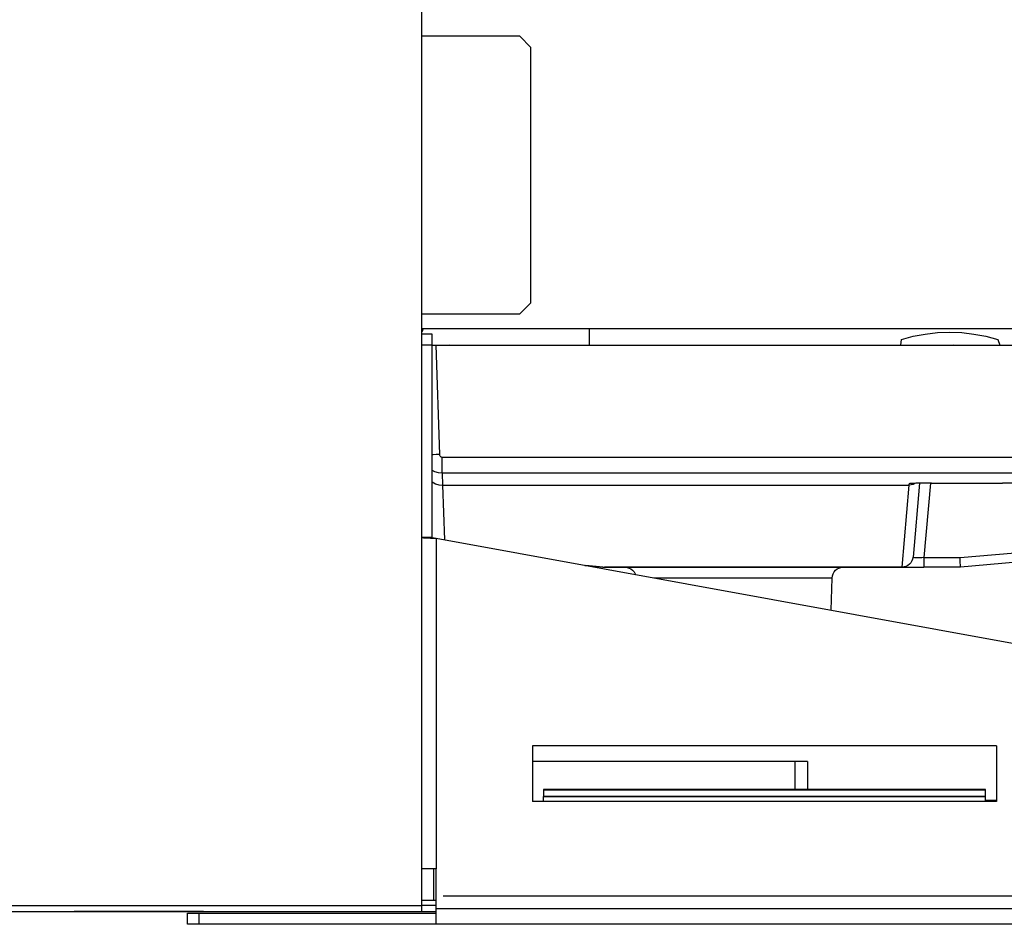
# Model space of a CAD drawing. Header units: millimetres. Extents: x 0 to 39025, y -31299 to 8400.
# Tile 199 of 256: x 17368 to 17546, y -14189 to -14025. Entities that reach past the tile are written whole.
import ezdxf

# ---------------------------------------------------------------- set-up
doc = ezdxf.new("R2010")
doc.units = ezdxf.units.MM
doc.header["$PDSIZE"] = -1
doc.layers.add('DIMENZIJE', color=4, linetype='Continuous')
doc.styles.add('SLDTEXTSTYLE6', font='txt')
doc.dimstyles.new('SLDDIMSTYLE0', dxfattribs={"dimtxt": 3, "dimasz": 3.414889, "dimexe": 0, "dimexo": 0.0625, "dimgap": 0.75, "dimtad": 1, "dimdec": 0, "dimlfac": 20, "dimrnd": 1e-09, "dimzin": 12, "dimdsep": 46, "dimtxsty": 'SLDTEXTSTYLE6', "dimsah": 1, "dimcen": 0.09, "dimadec": 0, "dimazin": 3, "dimtfac": 1, "dimtdec": 0, "dimtofl": 0, "dimtmove": 0, "dimatfit": 3, "dimfxl": 1, "dimfrac": 2, "dimtolj": 1, "dimtzin": 12, "dimarcsym": 0})

# ---------------------------------------------------------------- blocks, each defined once
blk = doc.blocks.new('*U63')
at = {"lineweight": 25}
for points in [[(498.4, 16.45), (498.4, 16.45), (498.4, 557.15), (498.4, 557.15)], [(516.1, 173.8), (516.1, 173.8), (498.4, 173.8), (498.4, 173.8)], [(518.1, 171.79), (518.1, 171.79), (516.1, 173.8), (516.1, 173.8)], [(518.1, 125.55), (518.1, 125.55), (518.1, 171.79), (518.1, 171.79)], [(516.1, 123.55), (516.1, 123.55), (518.1, 125.55), (518.1, 125.55)], [(498.4, 123.55), (498.4, 123.55), (516.1, 123.55), (516.1, 123.55)], [(498.4, 120.93), (498.4, 120.93), (653.15, 120.93), (653.15, 120.93)], [(498.4, 119.92), (498.4, 119.92), (500.2, 119.92), (500.2, 119.92)], [(498.6, 120.94), (498.6, 120.94), (498.6, 120.73), (498.6, 120.73)], [(500.2, 119.92), (500.2, 119.92), (500.2, 117.91), (500.2, 117.91)], [(528.65, 120.93), (528.65, 120.93), (528.65, 117.91), (528.65, 117.91)], [(500.2, 117.91), (500.2, 117.91), (498.4, 117.91), (498.4, 117.91)], [(500.2, 117.91), (500.2, 117.91), (500.2, 83.07), (500.2, 83.07)], [(500.9, 117.91), (500.9, 117.91), (501.58, 98.09), (501.58, 98.09)], [(500.9, 117.91), (500.9, 117.91), (644.5, 117.91), (644.5, 117.91)], [(502.67, 117.91), (502.67, 117.91), (503.4, 117.94), (503.4, 117.94)], [(503.4, 117.91), (503.4, 117.91), (503.4, 117.94), (503.4, 117.94)], [(585.11, 117.91), (585.11, 117.91), (585.21, 118.94), (585.21, 118.94)], [(602.63, 118.94), (602.63, 118.94), (603, 117.91), (603, 117.91)], [(502.09, 97.61), (502.09, 97.61), (643.32, 97.61), (643.32, 97.61)], [(643.32, 94.7), (643.32, 94.7), (502.09, 94.7), (502.09, 94.7)], [(502.09, 94.7), (502.09, 94.7), (502.16, 92.56), (502.16, 92.56)], [(586.6, 92.56), (586.6, 92.56), (586.62, 92.81), (586.62, 92.81)], [(586.96, 92.84), (586.96, 92.84), (586.62, 92.81), (586.62, 92.81)], [(588.46, 92.9), (588.46, 92.9), (587.3, 79.55), (587.3, 79.55)], [(590.45, 92.92), (590.45, 92.92), (589.27, 79.44), (589.27, 79.44)], [(590.62, 92.92), (590.62, 92.92), (603.47, 92.92), (603.47, 92.92)], [(590.62, 92.92), (590.62, 92.92), (603.47, 92.92), (603.47, 92.92)], [(590.62, 92.92), (590.62, 92.92), (590.62, 92.92), (590.62, 92.92)], [(603.47, 92.92), (603.47, 92.92), (603.47, 92.92), (603.47, 92.92)], [(502.16, 92.56), (502.16, 92.56), (586.6, 92.56), (586.6, 92.56)], [(502.16, 92.56), (502.16, 92.56), (502.16, 92.56), (502.16, 92.56)], [(502.16, 92.56), (502.16, 92.56), (502.51, 82.65), (502.51, 82.65)], [(585.31, 77.71), (585.31, 77.71), (586.6, 92.56), (586.6, 92.56)], [(586.6, 92.56), (586.6, 92.56), (586.6, 92.56), (586.6, 92.56)], [(500.2, 83.07), (500.2, 83.07), (498.4, 83.07), (498.4, 83.07)], [(501, 82.93), (501, 82.93), (501, 23.14), (501, 23.14)], [(501, 82.93), (501, 82.93), (652.65, 55.3), (652.65, 55.3)], [(595.81, 79.44), (595.81, 79.44), (608.65, 80.57), (608.65, 80.57)], [(589.27, 79.44), (589.27, 79.44), (595.81, 79.44), (595.81, 79.44)], [(608.82, 78.85), (608.82, 78.85), (595.9, 77.71), (595.9, 77.71)], [(527.92, 78.02), (527.92, 78.02), (531.45, 77.71), (531.45, 77.71)], [(531.15, 77.73), (531.15, 77.73), (528.1, 77.99), (528.1, 77.99)], [(531.45, 77.71), (531.45, 77.71), (585.31, 77.71), (585.31, 77.71)], [(531.45, 77.71), (531.45, 77.71), (531.45, 77.71), (531.45, 77.71)], [(585.31, 77.71), (585.31, 77.71), (531.45, 77.71), (531.45, 77.71)], [(585.31, 77.71), (585.31, 77.71), (585.31, 77.71), (585.31, 77.71)], [(595.9, 77.71), (595.9, 77.71), (589.27, 77.71), (589.27, 77.71)], [(572.5, 69.9), (572.5, 69.9), (572.65, 75.75), (572.65, 75.75)], [(602.4, 45.36), (602.4, 45.36), (518.4, 45.36), (518.4, 45.36)], [(518.4, 45.36), (518.4, 45.36), (518.4, 35.31), (518.4, 35.31)], [(602.4, 45.36), (602.4, 45.36), (602.4, 35.31), (602.4, 35.31)], [(565.9, 42.53), (565.9, 42.53), (518.4, 42.53), (518.4, 42.53)], [(565.9, 42.53), (565.9, 42.53), (565.9, 37.5), (565.9, 37.5)], [(568.2, 42.53), (568.2, 42.53), (568.2, 37.5), (568.2, 37.5)], [(600.4, 37.5), (600.4, 37.5), (520.4, 37.5), (520.4, 37.5)], [(600.4, 37.37), (600.4, 37.37), (520.4, 37.37), (520.4, 37.37)], [(520.4, 37.37), (520.4, 37.37), (520.4, 36.21), (520.4, 36.21)], [(600.4, 36.21), (600.4, 36.21), (520.4, 36.21), (520.4, 36.21)], [(520.4, 36.2), (520.4, 36.2), (600.4, 36.2), (600.4, 36.2)], [(520.4, 35.31), (520.4, 35.31), (520.4, 36.2), (520.4, 36.2)], [(600.4, 36.21), (600.4, 36.21), (600.4, 37.37), (600.4, 37.37)], [(600.4, 35.31), (600.4, 35.31), (600.4, 36.2), (600.4, 36.2)], [(602.4, 35.31), (602.4, 35.31), (518.4, 35.31), (518.4, 35.31)], [(602.4, 35.5), (602.4, 35.5), (600.4, 35.5), (600.4, 35.5)], [(500.5, 23.14), (500.5, 23.14), (500.5, 17.4), (500.5, 17.4)], [(501, 15.89), (501, 15.89), (501, 23.14), (501, 23.14)], [(2, 16.45), (2, 16.45), (498.4, 16.45), (498.4, 16.45)], [(501, 16.45), (501, 16.45), (498.4, 16.45), (498.4, 16.45)], [(501, 17.4), (501, 17.4), (500.5, 17.4), (500.5, 17.4)], [(2, 15.39), (2, 15.39), (498.4, 15.39), (498.4, 15.39)], [(64.16, 15.39), (64.16, 15.39), (492.6, 15.39), (492.6, 15.39)], [(456, 13.08), (456, 13.08), (456, 15.09), (456, 15.09)], [(456, 15.09), (456, 15.09), (458, 15.09), (458, 15.09)], [(458, 15.09), (458, 15.09), (458, 13.08), (458, 13.08)], [(458, 15.09), (458, 15.09), (501, 15.09), (501, 15.09)], [(492.6, 15.39), (492.6, 15.39), (495.1, 15.39), (495.1, 15.39)], [(498.4, 15.39), (498.4, 15.39), (501, 15.39), (501, 15.39)], [(652.65, 15.89), (652.65, 15.89), (501, 15.89), (501, 15.89)], [(458, 13.08), (458, 13.08), (456, 13.08), (456, 13.08)], [(501, 13.08), (501, 13.08), (458, 13.08), (458, 13.08)], [(652.65, 13.08), (652.65, 13.08), (501, 13.08), (501, 13.08)]]:
    blk.add_open_spline(points, degree=3, dxfattribs=at)
for points, knots in [([(498.4, 120.33), (498.4, 120.33), (498.45, 120.38), (498.45, 120.38), (498.45, 120.38), (498.52, 120.45), (498.52, 120.45), (498.52, 120.45), (498.56, 120.54), (498.56, 120.54), (498.56, 120.54), (498.59, 120.63), (498.59, 120.63), (498.59, 120.63), (498.6, 120.73), (498.6, 120.73)], [0, 0, 0, 0, 1, 1, 1, 2, 2, 2, 3, 3, 3, 4, 4, 4, 5, 5, 5, 5]), ([(585.21, 118.94), (585.21, 118.94), (587.34, 119.5), (587.34, 119.5), (587.34, 119.5), (589.52, 119.91), (589.52, 119.91), (589.52, 119.91), (591.71, 120.16), (591.71, 120.16), (591.71, 120.16), (593.92, 120.24), (593.92, 120.24), (593.92, 120.24), (596.13, 120.16), (596.13, 120.16), (596.13, 120.16), (598.32, 119.91), (598.32, 119.91), (598.32, 119.91), (600.5, 119.5), (600.5, 119.5), (600.5, 119.5), (602.63, 118.94), (602.63, 118.94)], [0, 0, 0, 0, 1, 1, 1, 2, 2, 2, 3, 3, 3, 4, 4, 4, 5, 5, 5, 6, 6, 6, 7, 7, 7, 8, 8, 8, 8]), ([(500.2, 117.91), (500.2, 117.91), (500.31, 117.91), (500.31, 117.91), (500.31, 117.91), (500.9, 117.91), (500.9, 117.91)], [0, 0, 0, 0, 1, 1, 1, 2, 2, 2, 2]), ([(594.33, 117.91), (594.33, 117.91), (594.57, 117.93), (594.57, 117.93), (594.57, 117.93), (595.5, 117.91), (595.5, 117.91)], [0, 0, 0, 0, 1, 1, 1, 2, 2, 2, 2]), ([(501.58, 98.09), (501.58, 98.09), (501.01, 98.08), (501.01, 98.08), (501.01, 98.08), (500.44, 98.06), (500.44, 98.06), (500.44, 98.06), (500.2, 98.06), (500.2, 98.06)], [0, 0, 0, 0, 1, 1, 1, 2, 2, 2, 3, 3, 3, 3]), ([(501.58, 98.09), (501.58, 98.09), (501.6, 98), (501.6, 98), (501.6, 98), (501.63, 97.91), (501.63, 97.91), (501.63, 97.91), (501.68, 97.82), (501.68, 97.82), (501.68, 97.82), (501.74, 97.75), (501.74, 97.75), (501.74, 97.75), (501.82, 97.69), (501.82, 97.69), (501.82, 97.69), (501.9, 97.65), (501.9, 97.65), (501.9, 97.65), (501.99, 97.62), (501.99, 97.62), (501.99, 97.62), (502.09, 97.61), (502.09, 97.61)], [0, 0, 0, 0, 1, 1, 1, 2, 2, 2, 3, 3, 3, 4, 4, 4, 5, 5, 5, 6, 6, 6, 7, 7, 7, 8, 8, 8, 8]), ([(502.09, 94.7), (502.09, 94.7), (502.09, 94.77), (502.09, 94.77), (502.09, 94.77), (502.09, 94.94), (502.09, 94.94), (502.09, 94.94), (502.09, 95.21), (502.09, 95.21), (502.09, 95.21), (502.09, 95.58), (502.09, 95.58), (502.09, 95.58), (502.09, 96.01), (502.09, 96.01), (502.09, 96.01), (502.09, 96.5), (502.09, 96.5), (502.09, 96.5), (502.09, 97.04), (502.09, 97.04), (502.09, 97.04), (502.09, 97.61), (502.09, 97.61)], [0, 0, 0, 0, 1, 1, 1, 2, 2, 2, 3, 3, 3, 4, 4, 4, 5, 5, 5, 6, 6, 6, 7, 7, 7, 8, 8, 8, 8]), ([(502.09, 94.7), (502.09, 94.7), (501.42, 94.77), (501.42, 94.77), (501.42, 94.77), (500.77, 94.96), (500.77, 94.96), (500.77, 94.96), (500.2, 95.26), (500.2, 95.26)], [0, 0, 0, 0, 1, 1, 1, 2, 2, 2, 3, 3, 3, 3]), ([(500.2, 93.16), (500.2, 93.16), (500.26, 93.13), (500.26, 93.13), (500.26, 93.13), (500.85, 92.82), (500.85, 92.82), (500.85, 92.82), (501.49, 92.63), (501.49, 92.63), (501.49, 92.63), (502.16, 92.56), (502.16, 92.56)], [0, 0, 0, 0, 1, 1, 1, 2, 2, 2, 3, 3, 3, 4, 4, 4, 4]), ([(587.69, 92.88), (587.69, 92.88), (587.65, 92.86), (587.65, 92.86), (587.65, 92.86), (587.32, 92.7), (587.32, 92.7), (587.32, 92.7), (586.97, 92.6), (586.97, 92.6), (586.97, 92.6), (586.6, 92.56), (586.6, 92.56)], [0, 0, 0, 0, 1, 1, 1, 2, 2, 2, 3, 3, 3, 4, 4, 4, 4]), ([(587.44, 92.87), (587.44, 92.87), (587.29, 92.87), (587.29, 92.87), (587.29, 92.87), (586.93, 92.85), (586.93, 92.85), (586.93, 92.85), (586.7, 92.83), (586.7, 92.83), (586.7, 92.83), (586.62, 92.81), (586.62, 92.81)], [0, 0, 0, 0, 1, 1, 1, 2, 2, 2, 3, 3, 3, 4, 4, 4, 4]), ([(586.95, 92.85), (586.95, 92.85), (586.98, 92.85), (586.98, 92.85), (586.98, 92.85), (587.15, 92.86), (587.15, 92.86), (587.15, 92.86), (587.52, 92.87), (587.52, 92.87)], [0, 0, 0, 0, 1, 1, 1, 2, 2, 2, 3, 3, 3, 3]), ([(590.62, 92.92), (590.62, 92.92), (589.84, 92.92), (589.84, 92.92), (589.84, 92.92), (589.09, 92.91), (589.09, 92.91), (589.09, 92.91), (588.4, 92.9), (588.4, 92.9), (588.4, 92.9), (587.8, 92.89), (587.8, 92.89), (587.8, 92.89), (587.44, 92.87), (587.44, 92.87)], [0, 0, 0, 0, 1, 1, 1, 2, 2, 2, 3, 3, 3, 4, 4, 4, 5, 5, 5, 5]), ([(606.73, 92.88), (606.73, 92.88), (606.41, 92.89), (606.41, 92.89), (606.41, 92.89), (605.78, 92.9), (605.78, 92.9), (605.78, 92.9), (605.07, 92.91), (605.07, 92.91), (605.07, 92.91), (604.28, 92.92), (604.28, 92.92), (604.28, 92.92), (603.47, 92.92), (603.47, 92.92)], [0, 0, 0, 0, 1, 1, 1, 2, 2, 2, 3, 3, 3, 4, 4, 4, 5, 5, 5, 5]), ([(498.4, 83.07), (498.4, 83.07), (498.42, 83.07), (498.42, 83.07), (498.42, 83.07), (498.67, 83.05), (498.67, 83.05), (498.67, 83.05), (499.02, 83.03), (499.02, 83.03), (499.02, 83.03), (499.45, 83.01), (499.45, 83.01), (499.45, 83.01), (499.93, 82.98), (499.93, 82.98), (499.93, 82.98), (500.46, 82.96), (500.46, 82.96), (500.46, 82.96), (501, 82.93), (501, 82.93)], [0, 0, 0, 0, 1, 1, 1, 2, 2, 2, 3, 3, 3, 4, 4, 4, 5, 5, 5, 6, 6, 6, 7, 7, 7, 7]), ([(500.2, 83.07), (500.2, 83.07), (500.22, 83.07), (500.22, 83.07), (500.22, 83.07), (500.27, 83.07), (500.27, 83.07), (500.27, 83.07), (500.34, 83.05), (500.34, 83.05), (500.34, 83.05), (500.43, 83.03), (500.43, 83.03), (500.43, 83.03), (500.55, 83.01), (500.55, 83.01), (500.55, 83.01), (500.7, 82.98), (500.7, 82.98), (500.7, 82.98), (500.84, 82.96), (500.84, 82.96), (500.84, 82.96), (501, 82.93), (501, 82.93)], [0, 0, 0, 0, 1, 1, 1, 2, 2, 2, 3, 3, 3, 4, 4, 4, 5, 5, 5, 6, 6, 6, 7, 7, 7, 8, 8, 8, 8]), ([(587.3, 79.55), (587.3, 79.55), (587.23, 79.18), (587.23, 79.18), (587.23, 79.18), (587.1, 78.83), (587.1, 78.83), (587.1, 78.83), (586.91, 78.51), (586.91, 78.51), (586.91, 78.51), (586.66, 78.24), (586.66, 78.24), (586.66, 78.24), (586.36, 78.02), (586.36, 78.02), (586.36, 78.02), (586.03, 77.85), (586.03, 77.85), (586.03, 77.85), (585.67, 77.75), (585.67, 77.75), (585.67, 77.75), (585.31, 77.71), (585.31, 77.71)], [0, 0, 0, 0, 1, 1, 1, 2, 2, 2, 3, 3, 3, 4, 4, 4, 5, 5, 5, 6, 6, 6, 7, 7, 7, 8, 8, 8, 8]), ([(587.3, 79.54), (587.3, 79.54), (587.23, 79.18), (587.23, 79.18), (587.23, 79.18), (587.1, 78.83), (587.1, 78.83), (587.1, 78.83), (586.91, 78.51), (586.91, 78.51), (586.91, 78.51), (586.66, 78.24), (586.66, 78.24), (586.66, 78.24), (586.36, 78.01), (586.36, 78.01), (586.36, 78.01), (586.03, 77.85), (586.03, 77.85), (586.03, 77.85), (585.67, 77.75), (585.67, 77.75), (585.67, 77.75), (585.31, 77.71), (585.31, 77.71)], [0, 0, 0, 0, 1, 1, 1, 2, 2, 2, 3, 3, 3, 4, 4, 4, 5, 5, 5, 6, 6, 6, 7, 7, 7, 8, 8, 8, 8]), ([(589.27, 79.44), (589.27, 79.44), (588.88, 79.41), (588.88, 79.41), (588.88, 79.41), (588.51, 79.39), (588.51, 79.39), (588.51, 79.39), (588.16, 79.39), (588.16, 79.39), (588.16, 79.39), (587.87, 79.4), (587.87, 79.4), (587.87, 79.4), (587.62, 79.42), (587.62, 79.42), (587.62, 79.42), (587.44, 79.45), (587.44, 79.45), (587.44, 79.45), (587.33, 79.49), (587.33, 79.49), (587.33, 79.49), (587.3, 79.54), (587.3, 79.54)], [0, 0, 0, 0, 1, 1, 1, 2, 2, 2, 3, 3, 3, 4, 4, 4, 5, 5, 5, 6, 6, 6, 7, 7, 7, 8, 8, 8, 8]), ([(589.27, 79.44), (589.27, 79.44), (589.27, 79.09), (589.27, 79.09), (589.27, 79.09), (589.27, 78.76), (589.27, 78.76), (589.27, 78.76), (589.27, 78.46), (589.27, 78.46), (589.27, 78.46), (589.27, 78.2), (589.27, 78.2), (589.27, 78.2), (589.27, 78), (589.27, 78), (589.27, 78), (589.27, 77.84), (589.27, 77.84), (589.27, 77.84), (589.27, 77.74), (589.27, 77.74), (589.27, 77.74), (589.27, 77.71), (589.27, 77.71)], [0, 0, 0, 0, 1, 1, 1, 2, 2, 2, 3, 3, 3, 4, 4, 4, 5, 5, 5, 6, 6, 6, 7, 7, 7, 8, 8, 8, 8]), ([(595.9, 77.71), (595.9, 77.71), (595.9, 77.74), (595.9, 77.74), (595.9, 77.74), (595.89, 77.84), (595.89, 77.84), (595.89, 77.84), (595.88, 78), (595.88, 78), (595.88, 78), (595.87, 78.2), (595.87, 78.2), (595.87, 78.2), (595.86, 78.46), (595.86, 78.46), (595.86, 78.46), (595.85, 78.76), (595.85, 78.76), (595.85, 78.76), (595.83, 79.09), (595.83, 79.09), (595.83, 79.09), (595.81, 79.44), (595.81, 79.44)], [0, 0, 0, 0, 1, 1, 1, 2, 2, 2, 3, 3, 3, 4, 4, 4, 5, 5, 5, 6, 6, 6, 7, 7, 7, 8, 8, 8, 8]), ([(531.15, 77.73), (531.15, 77.73), (531.18, 77.72), (531.18, 77.72), (531.18, 77.72), (531.22, 77.72), (531.22, 77.72), (531.22, 77.72), (531.26, 77.72), (531.26, 77.72), (531.26, 77.72), (531.3, 77.71), (531.3, 77.71), (531.3, 77.71), (531.34, 77.71), (531.34, 77.71), (531.34, 77.71), (531.37, 77.71), (531.37, 77.71), (531.37, 77.71), (531.42, 77.71), (531.42, 77.71), (531.42, 77.71), (531.45, 77.71), (531.45, 77.71)], [0, 0, 0, 0, 1, 1, 1, 2, 2, 2, 3, 3, 3, 4, 4, 4, 5, 5, 5, 6, 6, 6, 7, 7, 7, 8, 8, 8, 8]), ([(531.15, 77.73), (531.15, 77.73), (531.18, 77.72), (531.18, 77.72), (531.18, 77.72), (531.22, 77.72), (531.22, 77.72), (531.22, 77.72), (531.26, 77.71), (531.26, 77.71), (531.26, 77.71), (531.3, 77.71), (531.3, 77.71), (531.3, 77.71), (531.34, 77.71), (531.34, 77.71), (531.34, 77.71), (531.37, 77.71), (531.37, 77.71), (531.37, 77.71), (531.42, 77.71), (531.42, 77.71), (531.42, 77.71), (531.45, 77.71), (531.45, 77.71)], [0, 0, 0, 0, 1, 1, 1, 2, 2, 2, 3, 3, 3, 4, 4, 4, 5, 5, 5, 6, 6, 6, 7, 7, 7, 8, 8, 8, 8]), ([(535.15, 77.71), (535.15, 77.71), (535.54, 77.67), (535.54, 77.67), (535.54, 77.67), (535.9, 77.56), (535.9, 77.56), (535.9, 77.56), (536.25, 77.38), (536.25, 77.38), (536.25, 77.38), (536.54, 77.14), (536.54, 77.14), (536.54, 77.14), (536.8, 76.85), (536.8, 76.85), (536.8, 76.85), (536.98, 76.51), (536.98, 76.51), (536.98, 76.51), (537.04, 76.36), (537.04, 76.36)], [0, 0, 0, 0, 1, 1, 1, 2, 2, 2, 3, 3, 3, 4, 4, 4, 5, 5, 5, 6, 6, 6, 7, 7, 7, 7]), ([(572.65, 75.75), (572.65, 75.75), (572.7, 76.14), (572.7, 76.14), (572.7, 76.14), (572.82, 76.51), (572.82, 76.51), (572.82, 76.51), (573.01, 76.85), (573.01, 76.85), (573.01, 76.85), (573.25, 77.14), (573.25, 77.14), (573.25, 77.14), (573.55, 77.38), (573.55, 77.38), (573.55, 77.38), (573.9, 77.56), (573.9, 77.56), (573.9, 77.56), (574.26, 77.67), (574.26, 77.67), (574.26, 77.67), (574.65, 77.71), (574.65, 77.71)], [0, 0, 0, 0, 1, 1, 1, 2, 2, 2, 3, 3, 3, 4, 4, 4, 5, 5, 5, 6, 6, 6, 7, 7, 7, 8, 8, 8, 8]), ([(585.31, 77.71), (585.31, 77.71), (585.38, 77.71), (585.38, 77.71), (585.38, 77.71), (585.61, 77.71), (585.61, 77.71), (585.61, 77.71), (585.98, 77.71), (585.98, 77.71), (585.98, 77.71), (586.46, 77.71), (586.46, 77.71), (586.46, 77.71), (587.06, 77.71), (587.06, 77.71), (587.06, 77.71), (587.75, 77.71), (587.75, 77.71), (587.75, 77.71), (588.49, 77.71), (588.49, 77.71), (588.49, 77.71), (589.27, 77.71), (589.27, 77.71)], [0, 0, 0, 0, 1, 1, 1, 2, 2, 2, 3, 3, 3, 4, 4, 4, 5, 5, 5, 6, 6, 6, 7, 7, 7, 8, 8, 8, 8]), ([(554.9, 75.75), (554.9, 75.75), (552.38, 75.75), (552.38, 75.75), (552.38, 75.75), (549.9, 75.75), (549.9, 75.75), (549.9, 75.75), (547.53, 75.75), (547.53, 75.75), (547.53, 75.75), (545.31, 75.75), (545.31, 75.75), (545.31, 75.75), (543.28, 75.75), (543.28, 75.75), (543.28, 75.75), (541.49, 75.75), (541.49, 75.75), (541.49, 75.75), (540.38, 75.75), (540.38, 75.75)], [0, 0, 0, 0, 1, 1, 1, 2, 2, 2, 3, 3, 3, 4, 4, 4, 5, 5, 5, 6, 6, 6, 7, 7, 7, 7]), ([(572.65, 75.75), (572.65, 75.75), (572.47, 75.75), (572.47, 75.75), (572.47, 75.75), (571.93, 75.75), (571.93, 75.75), (571.93, 75.75), (571.05, 75.75), (571.05, 75.75), (571.05, 75.75), (569.83, 75.75), (569.83, 75.75), (569.83, 75.75), (568.32, 75.75), (568.32, 75.75), (568.32, 75.75), (566.52, 75.75), (566.52, 75.75), (566.52, 75.75), (564.5, 75.75), (564.5, 75.75), (564.5, 75.75), (562.28, 75.75), (562.28, 75.75), (562.28, 75.75), (559.9, 75.75), (559.9, 75.75), (559.9, 75.75), (557.43, 75.75), (557.43, 75.75), (557.43, 75.75), (554.9, 75.75), (554.9, 75.75)], [0, 0, 0, 0, 1, 1, 1, 2, 2, 2, 3, 3, 3, 4, 4, 4, 5, 5, 5, 6, 6, 6, 7, 7, 7, 8, 8, 8, 9, 9, 9, 10, 10, 10, 11, 11, 11, 11]), ([(568.2, 42.53), (568.2, 42.53), (568.15, 42.53), (568.15, 42.53), (568.15, 42.53), (568.03, 42.53), (568.03, 42.53), (568.03, 42.53), (567.81, 42.53), (567.81, 42.53), (567.81, 42.53), (567.53, 42.53), (567.53, 42.53), (567.53, 42.53), (567.18, 42.53), (567.18, 42.53), (567.18, 42.53), (566.78, 42.53), (566.78, 42.53), (566.78, 42.53), (566.35, 42.53), (566.35, 42.53), (566.35, 42.53), (565.9, 42.53), (565.9, 42.53)], [0, 0, 0, 0, 1, 1, 1, 2, 2, 2, 3, 3, 3, 4, 4, 4, 5, 5, 5, 6, 6, 6, 7, 7, 7, 8, 8, 8, 8]), ([(520.4, 37.5), (520.4, 37.5), (520.4, 37.5), (520.4, 37.5), (520.4, 37.5), (520.4, 37.46), (520.4, 37.46), (520.4, 37.46), (520.4, 37.37), (520.4, 37.37)], [0, 0, 0, 0, 1, 1, 1, 2, 2, 2, 3, 3, 3, 3]), ([(600.4, 37.37), (600.4, 37.37), (600.4, 37.46), (600.4, 37.46), (600.4, 37.46), (600.4, 37.5), (600.4, 37.5)], [0, 0, 0, 0, 1, 1, 1, 2, 2, 2, 2]), ([(501, 23.14), (501, 23.14), (500.46, 23.14), (500.46, 23.14), (500.46, 23.14), (499.93, 23.14), (499.93, 23.14), (499.93, 23.14), (499.45, 23.14), (499.45, 23.14), (499.45, 23.14), (499.02, 23.14), (499.02, 23.14), (499.02, 23.14), (498.67, 23.14), (498.67, 23.14), (498.67, 23.14), (498.42, 23.14), (498.42, 23.14), (498.42, 23.14), (498.4, 23.14), (498.4, 23.14)], [0, 0, 0, 0, 1, 1, 1, 2, 2, 2, 3, 3, 3, 4, 4, 4, 5, 5, 5, 6, 6, 6, 7, 7, 7, 7]), ([(500.5, 17.4), (500.5, 17.4), (500.05, 17.4), (500.05, 17.4), (500.05, 17.4), (499.62, 17.4), (499.62, 17.4), (499.62, 17.4), (499.22, 17.4), (499.22, 17.4), (499.22, 17.4), (498.88, 17.4), (498.88, 17.4), (498.88, 17.4), (498.59, 17.4), (498.59, 17.4), (498.59, 17.4), (498.4, 17.4), (498.4, 17.4)], [0, 0, 0, 0, 1, 1, 1, 2, 2, 2, 3, 3, 3, 4, 4, 4, 5, 5, 5, 6, 6, 6, 6]), ([(498.4, 15.39), (498.4, 15.39), (498.4, 15.48), (498.4, 15.48), (498.4, 15.48), (498.4, 15.7), (498.4, 15.7), (498.4, 15.7), (498.4, 16.04), (498.4, 16.04), (498.4, 16.04), (498.4, 16.45), (498.4, 16.45)], [0, 0, 0, 0, 1, 1, 1, 2, 2, 2, 3, 3, 3, 4, 4, 4, 4]), ([(458.85, 15.38), (458.85, 15.38), (458.67, 15.38), (458.67, 15.38), (458.67, 15.38), (458.13, 15.38), (458.13, 15.38), (458.13, 15.38), (457.24, 15.38), (457.24, 15.38), (457.24, 15.38), (456.03, 15.38), (456.03, 15.38), (456.03, 15.38), (454.53, 15.38), (454.53, 15.38), (454.53, 15.38), (452.77, 15.38), (452.77, 15.38), (452.77, 15.38), (450.8, 15.38), (450.8, 15.38), (450.8, 15.38), (448.66, 15.38), (448.66, 15.38), (448.66, 15.38), (446.41, 15.38), (446.41, 15.38), (446.41, 15.38), (444.1, 15.38), (444.1, 15.38), (444.1, 15.38), (441.8, 15.38), (441.8, 15.38), (441.8, 15.38), (439.55, 15.39), (439.55, 15.39), (439.55, 15.39), (437.41, 15.39), (437.41, 15.39), (437.41, 15.39), (435.48, 15.39), (435.48, 15.39)], [0, 0, 0, 0, 1, 1, 1, 2, 2, 2, 3, 3, 3, 4, 4, 4, 5, 5, 5, 6, 6, 6, 7, 7, 7, 8, 8, 8, 9, 9, 9, 10, 10, 10, 11, 11, 11, 12, 12, 12, 13, 13, 13, 14, 14, 14, 14]), ([(452.73, 15.39), (452.73, 15.39), (452.77, 15.39), (452.77, 15.39), (452.77, 15.39), (454.53, 15.39), (454.53, 15.39), (454.53, 15.39), (456.03, 15.39), (456.03, 15.39), (456.03, 15.39), (457.24, 15.38), (457.24, 15.38), (457.24, 15.38), (458.13, 15.38), (458.13, 15.38), (458.13, 15.38), (458.67, 15.38), (458.67, 15.38), (458.67, 15.38), (458.85, 15.38), (458.85, 15.38)], [0, 0, 0, 0, 1, 1, 1, 2, 2, 2, 3, 3, 3, 4, 4, 4, 5, 5, 5, 6, 6, 6, 7, 7, 7, 7]), ([(501, 13.08), (501, 13.08), (501, 13.14), (501, 13.14), (501, 13.14), (501, 13.3), (501, 13.3), (501, 13.3), (501, 13.55), (501, 13.55), (501, 13.55), (501, 13.91), (501, 13.91), (501, 13.91), (501, 14.33), (501, 14.33), (501, 14.33), (501, 14.82), (501, 14.82), (501, 14.82), (501, 15.35), (501, 15.35), (501, 15.35), (501, 15.89), (501, 15.89)], [0, 0, 0, 0, 1, 1, 1, 2, 2, 2, 3, 3, 3, 4, 4, 4, 5, 5, 5, 6, 6, 6, 7, 7, 7, 8, 8, 8, 8])]:
    blk.add_open_spline(points, degree=3, knots=knots, dxfattribs=at)
blk = doc.blocks.new('*D72')
at = {"layer": 'Defpoints', "color": 0, "transparency": 16777216}
for p in [(17490.78, -13773.28), (17443.38, -14183.87), (17894.27, -14183.87)]:
    blk.add_point(p, dxfattribs=at)
at = {"layer": 'DIMENZIJE', "color": 0, "lineweight": -2, "transparency": 16777216}
for p, q in [((17492.03, -13773.28), (17914.27, -13773.28)), ((17894.27, -13841.58), (17894.27, -14115.57)), ((17444.63, -14183.87), (17914.27, -14183.87))]:
    blk.add_line(p, q, dxfattribs=at)
at = {"layer": 'DIMENZIJE', "color": 0, "transparency": 16777216}
for points in [[(17882.88, -13841.58), (17905.65, -13841.58), (17894.27, -13773.28)], [(17882.88, -14115.57), (17905.65, -14115.57), (17894.27, -14183.87)]]:
    blk.add_solid(points, dxfattribs=at)
at = {"layer": 'DIMENZIJE', "color": 0, "transparency": 16777216, "insert": (17849.27, -13978.57), "char_height": 60, "attachment_point": 5, "rotation": 90, "style": 'SLDTEXTSTYLE6'}
blk.add_mtext('\\A1;411', dxfattribs=at)
blk = doc.blocks.new('*D73')
at = {"layer": 'Defpoints', "color": 0, "transparency": 16777216}
for p in [(17491.78, -13713.98), (18095.83, -13713.98), (17443.38, -14183.87)]:
    blk.add_point(p, dxfattribs=at)
at = {"layer": 'DIMENZIJE', "color": 0, "lineweight": -2, "transparency": 16777216}
for p, q in [((17493.03, -13713.98), (18115.83, -13713.98)), ((18095.83, -14115.57), (18095.83, -13782.28)), ((17444.63, -14183.87), (18115.83, -14183.87))]:
    blk.add_line(p, q, dxfattribs=at)
at = {"layer": 'DIMENZIJE', "color": 0, "transparency": 16777216}
for points in [[(18084.45, -13782.28), (18107.21, -13782.28), (18095.83, -13713.98)], [(18084.45, -14115.57), (18107.21, -14115.57), (18095.83, -14183.87)]]:
    blk.add_solid(points, dxfattribs=at)
at = {"layer": 'DIMENZIJE', "color": 0, "transparency": 16777216, "insert": (18049.97, -13948.92), "char_height": 60, "attachment_point": 5, "rotation": 90, "style": 'SLDTEXTSTYLE6'}
blk.add_mtext('\\A1;470', dxfattribs=at)

msp = doc.modelspace()

# ---------------------------------------------------------------- block references
at = {"color": 1}
msp.add_blockref('*U63', (16942.38, -14202.07), dxfattribs=at)

# ---------------------------------------------------------------- dimensions: what is measured, and where the dimension line sits
at = {"layer": 'DIMENZIJE'}
for base, p1, p2, picture, middle in [((18095.83, -13713.98), (17443.38, -14183.87), (17491.78, -13713.98), '*D73', (18049.97, -13948.92)), ((17894.27, -14183.87), (17490.78, -13773.28), (17443.38, -14183.87), '*D72', (17849.27, -13978.57))]:
    dim = msp.add_linear_dim(base=base, p1=p1, p2=p2, angle=90, dimstyle='SLDDIMSTYLE0', override={"dimscale": 20, "dimexe": 1, "dimlfac": 1, "dimdle": 1, "dimtofl": 1}, dxfattribs=at)
    dim.commit()
    dim.dimension.update_dxf_attribs({"geometry": picture, "text_midpoint": middle})

doc.saveas('drawing.dxf')
